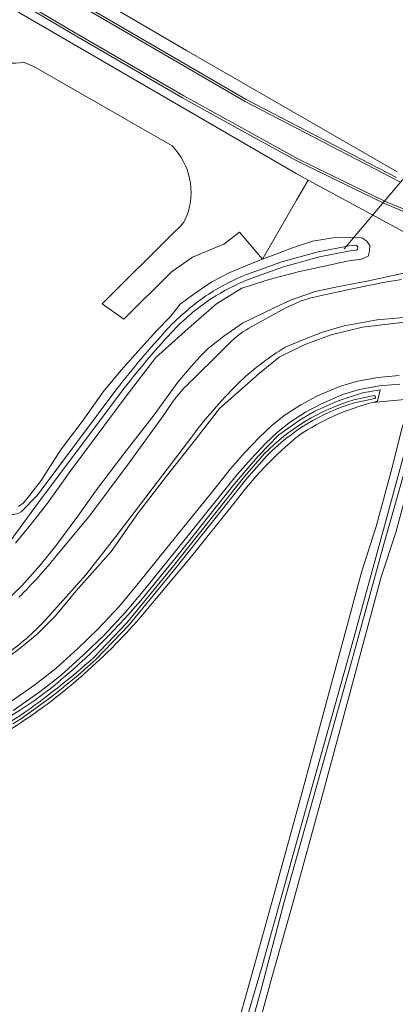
# Model space of a CAD drawing. Header units: metres. Extents: x 200031 to 204075, y 460125 to 464703.
# Tile 80 of 178: x 201396 to 201461, y 463773 to 463943. Entities that reach past the tile are written whole.
import ezdxf

# ---------------------------------------------------------------- set-up
doc = ezdxf.new("R2010")
doc.units = ezdxf.units.M
doc.header["$LTSCALE"] = 2
for name, color, linetype, lineweight in [('B-WE-GR-GRAS-GV', 253, 'Continuous', 13), ('B-WE-GR-HOUTWAL-GV', 253, 'Continuous', 13), ('B-WE-KW-KUNSTWERK_DUIKER-G', 253, 'Continuous', 18), ('B-WE-OG-TERREIN_CULTUURSCHEIDING-GV', 253, 'Continuous', 18), ('B-WE-OG-WATER-GV', 253, 'Continuous', 18), ('B-WE-OG-WATER_SLOOT-GV', 253, 'Continuous', 18), ('B-WE-VH-VERHARDING_ASFALT-GV', 253, 'Continuous', 18), ('B-WE-VH-VERHARDING_BETON-GV', 253, 'Continuous', 18), ('B-WE-VH-VERHARDING_HALFVERHARDING-GV', 253, 'Continuous', 18)]:
    doc.layers.add(name, color=color, linetype=linetype, lineweight=lineweight)

msp = doc.modelspace()

# ---------------------------------------------------------------- linework, layer by layer
at = {"layer": 'B-WE-GR-GRAS-GV', "flags": 128}
for points in [[(201328.256, 463994.223), (201424.875, 463937.713), (201461.121, 463916.803)], [(201422.949, 463906.657), (201410.312, 463894.046), (201414.044, 463891.42), (201422.231, 463899.528), (201425.86, 463902.08), (201431.279, 463904.345), (201433.961, 463906.381), (201437.927, 463901.738), (201443.803, 463911.913), (201445.798, 463915.367), (201443.72, 463916.488), (201340.702, 463976.405), (201339.939, 463975.085), (201357.606, 463964.959), (201354.999, 463960.411)], [(201422.376, 463921.295), (201398.548, 463934.952), (201396.821, 463935.668)], [(201396.821, 463935.668), (201398.548, 463934.952), (201422.376, 463921.295)], [(201395.959, 463859.122), (201396.718, 463859.732), (201397.649, 463860.817), (201399.863, 463863.604), (201403.166, 463868.869), (201407.041, 463874.041), (201410.484, 463878.883), (201413.601, 463882.606), (201417.021, 463886.441), (201419.699, 463889.429), (201422.114, 463891.866), (201423.792, 463894.007), (201425.934, 463895.621), (201427.425, 463896.659), (201429.193, 463897.861), (201432.338, 463899.455), (201435.751, 463900.915), (201437.927, 463901.738), (201433.961, 463906.381), (201431.279, 463904.345), (201425.86, 463902.08), (201422.231, 463899.528), (201414.044, 463891.42), (201410.312, 463894.046), (201422.949, 463906.657)], [(201461.581, 463880.236), (201458.024, 463879.904), (201454.665, 463879.303), (201451.703, 463878.43), (201447.958, 463876.803), (201445.325, 463875.392), (201442.573, 463873.613), (201440.543, 463871.968), (201438.453, 463870.027), (201435.963, 463867.383), (201433.605, 463864.66), (201430.256, 463860.512), (201424.598, 463853.499), (201417.699, 463844.932), (201414.364, 463840.944), (201410.668, 463836.969), (201407.147, 463833.567), (201403.3, 463830.116), (201399.634, 463827.221), (201395, 463824.003)], [(201456.886, 463877.07), (201463.624, 463877.679), (201464.415, 463880.334)], [(201416.979, 463842.968), (201423.592, 463851.048), (201432.839, 463862.721), (201437.134, 463867.735), (201440.733, 463871.471), (201444.418, 463874.091), (201446.973, 463875.597), (201450.956, 463877.339), (201455.165, 463878.736), (201458.187, 463879.239), (201457.736, 463877.282)], [(201397.495, 463667.472), (201398.968, 463666.728), (201401.166, 463674.69), (201402.627, 463674.229), (201406.115, 463673.128), (201416.197, 463710.657), (201425.494, 463743.887), (201427.042, 463749.301), (201429.704, 463757.74), (201431.932, 463764.696), (201433.952, 463770.928), (201436.2, 463778.938), (201439.607, 463791.135), (201444.667, 463809.52), (201449.671, 463828.05), (201455.03, 463848.003), (201457.529, 463855.679), (201460.257, 463865.841), (201461.947, 463872.56), (201463.366, 463876.931)], [(201463.49, 463877.228), (201463.624, 463877.679), (201456.886, 463877.07)], [(201433.023, 463859.649), (201425.847, 463850.713), (201417.551, 463840.812)], [(201460.886, 463854.683), (201458.386, 463847.007), (201453.051, 463827.14), (201448.044, 463808.599), (201442.98, 463790.2), (201439.57, 463777.994), (201432.603, 463752.516), (201424.836, 463723.137), (201418.007, 463698.501), (201414.566, 463686.551), (201410.723, 463671.674), (201516.205, 463640.568)], [(201401.009, 463827.428), (201401.112, 463827.504)]]:
    msp.add_lwpolyline(points, dxfattribs=at)
at = {"layer": 'B-WE-GR-GRAS-GV'}
for points in [[(201396.821, 463935.668, -0.3782845), (201387.943, 463940.62)], [(201387.943, 463940.62, 0.3782845), (201396.821, 463935.668)], [(201424.919, 463909.258, 0.2895364), (201422.376, 463921.295)], [(201422.376, 463921.295, -0.2895364), (201424.919, 463909.258)], [(201422.949, 463906.657, 0.1560004), (201424.919, 463909.258)], [(201424.919, 463909.258, -0.1560004), (201422.949, 463906.657)], [(201456.886, 463877.07, 0.0831918), (201444.182, 463871.39)], [(201457.736, 463877.282, 0.0055353), (201456.886, 463877.07)], [(201444.182, 463871.39, 0.0615722), (201433.023, 463859.649)], [(201401.112, 463827.504, 0.0460543), (201416.979, 463842.968)], [(201417.551, 463840.812, -0.0374767), (201407.196, 463830.274)], [(201407.196, 463830.274, -0.0243549), (201399.841, 463824.327)], [(201380.909, 463816.159, 0.0652449), (201401.009, 463827.428)], [(201399.841, 463824.327, -0.0272093), (201390.666, 463818.463)]]:
    msp.add_lwpolyline(points, format="xyb", dxfattribs=at)
at = {"layer": 'B-WE-GR-HOUTWAL-GV', "flags": 128}
for points in [[(201463.041, 463906.067), (201445.798, 463915.367), (201443.803, 463911.913), (201437.927, 463901.738), (201440.214, 463902.603), (201443.115, 463903.695), (201446.55, 463904.844), (201450.122, 463905.426), (201453.171, 463905.552), (201455.069, 463905.437), (201455.924, 463904.873), (201456.403, 463904.124), (201456.381, 463903.197), (201456.109, 463902.292), (201454.992, 463901.736), (201452.789, 463901.465), (201444.059, 463899.564), (201439.109, 463898.278), (201434.369, 463896.732), (201429.993, 463894.06), (201425.654, 463890.297), (201419.57, 463884.834), (201414.457, 463878.176), (201404.928, 463865.325), (201400.905, 463859.712), (201398.022, 463855.985), (201395.445, 463852.806)], [(201393.793, 463842.88), (201396.482, 463845.484), (201399.742, 463849.087), (201402.342, 463852.355), (201406.161, 463857.468), (201409.388, 463861.996), (201414.055, 463868.24), (201419.289, 463874.965), (201423.381, 463880.57), (201425.673, 463883.257), (201427.18, 463885.007), (201428.665, 463886.409), (201431.274, 463888.517), (201434.52, 463890.7), (201439.971, 463893.346), (201442.734, 463894.698), (201447.033, 463896.184), (201451.059, 463897.051), (201455.893, 463897.945), (201463.071, 463899.492)], [(201463.901, 463891.068), (201455.177, 463890.017), (201449.759, 463888.704), (201445.139, 463887.005), (201440.814, 463884.869), (201437.351, 463882.078), (201430.531, 463876.027), (201426.394, 463870.699), (201421.428, 463864.361), (201416.579, 463858.12), (201411.91, 463851.41), (201405.862, 463844.643), (201402.306, 463840.284), (201399.124, 463837.171), (201396.225, 463834.736), (201392.964, 463832.3)], [(201394.184, 463825.263), (201398.741, 463828.427), (201402.333, 463831.264), (201406.125, 463834.665), (201409.597, 463838.02), (201413.239, 463841.937), (201416.539, 463845.884), (201423.431, 463854.441), (201429.089, 463861.454), (201432.454, 463865.622), (201434.85, 463868.389), (201437.395, 463871.092), (201439.559, 463873.102), (201441.691, 463874.829), (201444.562, 463876.685), (201447.304, 463878.154), (201451.19, 463879.843), (201454.32, 463880.765), (201457.822, 463881.392), (201461.485, 463881.734)]]:
    msp.add_lwpolyline(points, dxfattribs=at)
at = {"layer": 'B-WE-KW-KUNSTWERK_DUIKER-G', "flags": 128}
msp.add_lwpolyline([(201451.981, 463903.541), (201458.903, 463911.69), (201465.559, 463919.527), (201466.053, 463919.64)], dxfattribs=at)
at = {"layer": 'B-WE-OG-TERREIN_CULTUURSCHEIDING-GV', "flags": 128}
for points in [[(201461.121, 463916.803), (201424.875, 463937.713), (201328.256, 463994.223), (201315.609, 464001.699), (201262.677, 464032.767), (201219.245, 464058.013), (201193.906, 464072.92), (201189.694, 464075.592), (201189.486, 464074.4), (201194.022, 464071.677), (201209.312, 464062.437), (201254.545, 464035.624), (201295.941, 464010.988), (201327.782, 463992.257), (201363.626, 463971.089), (201404.159, 463947.33), (201435.154, 463929.259), (201461.02, 463915.849)], [(201465.68, 463908.537), (201458.925, 463911.324), (201451.931, 463914.707), (201443.849, 463918.707), (201435.845, 463923.079), (201424.189, 463929.569), (201405.512, 463940.398), (201383.042, 463953.667), (201361.884, 463966.357), (201343.196, 463977.314), (201334.093, 463982.691), (201332.834, 463982.077), (201332.253, 463981.317), (201332.523, 463981.163), (201340.702, 463976.405), (201443.72, 463916.488), (201445.798, 463915.367), (201463.041, 463906.067)]]:
    msp.add_lwpolyline(points, dxfattribs=at)
at = {"layer": 'B-WE-OG-WATER-GV', "flags": 128}
for points in [[(201457.159, 463878.254), (201453.652, 463877.515)], [(201453.783, 463877.001), (201457.268, 463877.735)], [(201438.25, 463868.198), (201434.833, 463864.309), (201422.681, 463848.984), (201414.582, 463839.095), (201408.959, 463833.212)], [(201394.975, 463821.736), (201396.426, 463822.646), (201398.122, 463823.829), (201399.785, 463825.031), (201401.428, 463826.261), (201403.049, 463827.52), (201404.65, 463828.805), (201406.228, 463830.117), (201407.783, 463831.456), (201409.315, 463832.819), (201409.329, 463832.832), (201414.979, 463838.743), (201423.093, 463848.651), (201435.24, 463863.969), (201438.64, 463867.838)]]:
    msp.add_lwpolyline(points, dxfattribs=at)
at = {"layer": 'B-WE-OG-WATER-GV'}
for points in [[(201457.268, 463877.735, 0.693132), (201457.159, 463878.254)], [(201453.652, 463877.515, 0.1278468), (201438.25, 463868.198)], [(201438.64, 463867.838, -0.1276128), (201453.783, 463877.001)], [(201408.959, 463833.212, -0.0338075), (201396.141, 463823.093)], [(201396.141, 463823.093, -0.0623027), (201371.53, 463811.405)]]:
    msp.add_lwpolyline(points, format="xyb", dxfattribs=at)
at = {"layer": 'B-WE-OG-WATER_SLOOT-GV', "flags": 128}
for points in [[(201395.445, 463852.806), (201398.022, 463855.985), (201400.905, 463859.712), (201404.928, 463865.325), (201414.457, 463878.176), (201419.57, 463884.834), (201425.654, 463890.297), (201429.993, 463894.06), (201434.369, 463896.732), (201439.109, 463898.278), (201444.059, 463899.564), (201452.789, 463901.465), (201454.992, 463901.736), (201456.109, 463902.292), (201456.381, 463903.197), (201456.403, 463904.124), (201455.924, 463904.873), (201455.069, 463905.437), (201453.171, 463905.552), (201450.122, 463905.426), (201446.55, 463904.844), (201443.115, 463903.695), (201440.214, 463902.603), (201437.927, 463901.738), (201435.751, 463900.915), (201432.338, 463899.455), (201429.193, 463897.861), (201427.425, 463896.659), (201425.934, 463895.621), (201423.792, 463894.007), (201422.114, 463891.866), (201419.699, 463889.429), (201417.021, 463886.441), (201413.601, 463882.606), (201410.484, 463878.883), (201407.041, 463874.041), (201403.166, 463868.869), (201399.863, 463863.604), (201397.649, 463860.817), (201396.718, 463859.732), (201395.959, 463859.122)], [(201435.158, 463899.1), (201441.27, 463901.287), (201447.523, 463903.041), (201452.85, 463904.078), (201454.009, 463904.163)], [(201454.009, 463904.163), (201452.85, 463904.078), (201447.523, 463903.041), (201441.27, 463901.287), (201435.158, 463899.1)], [(201454.069, 463903.304), (201453.022, 463903.194), (201447.731, 463902.164), (201441.544, 463900.428), (201435.491, 463898.262)], [(201435.491, 463898.262), (201441.544, 463900.428), (201447.731, 463902.164), (201453.022, 463903.194), (201454.069, 463903.304)], [(201463.071, 463899.492), (201455.893, 463897.945), (201451.059, 463897.051), (201447.033, 463896.184), (201442.734, 463894.698), (201439.971, 463893.346), (201434.52, 463890.7), (201431.274, 463888.517), (201428.665, 463886.409), (201427.18, 463885.007), (201425.673, 463883.257), (201423.381, 463880.57), (201419.289, 463874.965), (201414.055, 463868.24), (201409.388, 463861.996), (201406.161, 463857.468), (201402.342, 463852.355), (201399.742, 463849.087), (201396.482, 463845.484), (201393.793, 463842.88)], [(201447.288, 463895.295), (201452.868, 463896.554), (201458.701, 463897.73), (201461.861, 463898.258)], [(201461.861, 463898.258), (201458.701, 463897.73), (201452.868, 463896.554), (201447.288, 463895.295)], [(201436.625, 463890.469), (201441.979, 463893.352), (201444.231, 463894.4)], [(201444.231, 463894.4), (201441.979, 463893.352), (201436.625, 463890.469)], [(201472.353, 463891.931), (201465.408, 463891.98), (201457.705, 463891.329), (201452.003, 463890.292), (201448.281, 463889.152), (201445.345, 463888.052), (201441.814, 463886.566)], [(201441.814, 463886.566), (201445.345, 463888.052), (201448.281, 463889.152), (201452.003, 463890.292), (201457.705, 463891.329), (201465.408, 463891.98), (201472.353, 463891.931)], [(201392.964, 463832.3), (201396.225, 463834.736), (201399.124, 463837.171), (201402.306, 463840.284), (201405.862, 463844.643), (201411.91, 463851.41), (201416.579, 463858.12), (201421.428, 463864.361), (201426.394, 463870.699), (201430.531, 463876.027), (201437.351, 463882.078), (201440.814, 463884.869), (201445.139, 463887.005), (201449.759, 463888.704), (201455.177, 463890.017), (201463.901, 463891.068)], [(201425.964, 463880.996), (201430.683, 463885.72), (201432.659, 463887.656)], [(201432.659, 463887.656), (201430.683, 463885.72), (201425.964, 463880.996)], [(201413.58, 463878.842), (201399.363, 463859.815), (201392.557, 463850.592), (201389.416, 463847.321)], [(201389.416, 463847.321), (201392.557, 463850.592), (201399.363, 463859.815), (201413.58, 463878.842)], [(201396.412, 463858.2), (201399.148, 463861.032), (201412.869, 463879.395)], [(201412.869, 463879.395), (201399.148, 463861.032), (201396.412, 463858.2)], [(201457.736, 463877.282), (201458.187, 463879.239), (201455.165, 463878.736), (201450.956, 463877.339), (201446.973, 463875.597), (201444.418, 463874.091), (201440.733, 463871.471), (201437.134, 463867.735), (201432.839, 463862.721), (201423.592, 463851.048), (201416.979, 463842.968)], [(201453.652, 463877.515), (201457.159, 463878.254)], [(201402.523, 463850.739), (201408.028, 463857.388), (201414.836, 463866.431), (201420.752, 463874.605), (201422.337, 463876.941)], [(201422.337, 463876.941), (201420.752, 463874.605), (201414.836, 463866.431), (201408.028, 463857.388), (201402.523, 463850.739)], [(201463.366, 463876.931), (201461.947, 463872.56), (201460.257, 463865.841), (201457.529, 463855.679), (201455.03, 463848.003), (201449.671, 463828.05), (201444.667, 463809.52), (201439.607, 463791.135), (201436.2, 463778.938), (201433.952, 463770.928), (201431.932, 463764.696), (201429.704, 463757.74), (201427.042, 463749.301), (201425.494, 463743.887), (201416.197, 463710.657), (201406.115, 463673.128), (201410.723, 463671.674)], [(201408.598, 463674.142), (201413.962, 463694.589), (201424.219, 463731.687), (201431.617, 463758.727), (201437.71, 463779.382), (201445.059, 463805.783), (201452.873, 463833.602), (201459.118, 463856.431), (201464.711, 463877.124)], [(201464.711, 463877.124), (201459.118, 463856.431), (201452.873, 463833.602), (201445.059, 463805.783), (201437.71, 463779.382), (201431.617, 463758.727), (201424.219, 463731.687), (201413.962, 463694.589), (201408.598, 463674.142)], [(201465.687, 463876.858), (201461.795, 463863.161), (201458.819, 463852.66), (201453.553, 463833.413), (201445.739, 463805.593), (201441.695, 463791.064), (201437.518, 463775.315), (201432.925, 463758.831), (201427.245, 463738.566), (201417.764, 463704.198), (201409.476, 463673.91)], [(201409.476, 463673.91), (201417.764, 463704.198), (201427.245, 463738.566), (201432.925, 463758.831), (201437.518, 463775.315), (201441.695, 463791.064), (201445.739, 463805.593), (201453.553, 463833.413), (201458.819, 463852.66), (201461.795, 463863.161), (201465.687, 463876.858)], [(201457.268, 463877.735), (201453.783, 463877.001)], [(201410.723, 463671.674), (201414.566, 463686.551), (201418.007, 463698.501), (201424.836, 463723.137), (201432.603, 463752.516), (201439.57, 463777.994), (201442.98, 463790.2), (201448.044, 463808.599), (201453.051, 463827.14), (201458.386, 463847.007), (201460.886, 463854.683), (201463.645, 463864.96), (201465.312, 463871.592), (201466.695, 463875.85)], [(201425.921, 463871.393), (201419.887, 463863.421), (201413.075, 463854.506), (201407.51, 463847.379), (201401.169, 463840.26)], [(201401.169, 463840.26), (201407.51, 463847.379), (201413.075, 463854.506), (201419.887, 463863.421), (201425.921, 463871.393)], [(201408.959, 463833.212), (201414.582, 463839.095), (201422.681, 463848.984), (201434.833, 463864.309), (201438.25, 463868.198)], [(201438.64, 463867.838), (201435.24, 463863.969), (201423.093, 463848.651), (201414.979, 463838.743), (201409.329, 463832.832), (201409.315, 463832.819), (201407.783, 463831.456), (201406.228, 463830.117), (201404.65, 463828.805), (201403.049, 463827.52), (201401.428, 463826.261), (201399.785, 463825.031), (201398.122, 463823.829), (201396.426, 463822.646), (201394.975, 463821.736)], [(201417.551, 463840.812), (201425.847, 463850.713), (201433.023, 463859.649)], [(201401.112, 463827.504), (201401.009, 463827.428)]]:
    msp.add_lwpolyline(points, dxfattribs=at)
at = {"layer": 'B-WE-OG-WATER_SLOOT-GV'}
for points in [[(201454.009, 463904.163, -0.7450765), (201454.069, 463903.304)], [(201454.069, 463903.304, 0.7450765), (201454.009, 463904.163)], [(201428.684, 463895.743, -0.0447664), (201435.158, 463899.1)], [(201435.158, 463899.1, 0.0447664), (201428.684, 463895.743)], [(201435.491, 463898.262, 0.0447683), (201429.177, 463894.988)], [(201429.177, 463894.988, -0.0447683), (201435.491, 463898.262)], [(201421.541, 463889.691, -0.0561933), (201428.684, 463895.743)], [(201428.684, 463895.743, 0.0561933), (201421.541, 463889.691)], [(201444.231, 463894.4, -0.0621488), (201447.288, 463895.295)], [(201447.288, 463895.295, 0.0621488), (201444.231, 463894.4)], [(201429.177, 463894.988, 0.0561452), (201422.202, 463889.078)], [(201422.202, 463889.078, -0.0561452), (201429.177, 463894.988)], [(201432.659, 463887.656, -0.0727956), (201436.625, 463890.469)], [(201436.625, 463890.469, 0.0727956), (201432.659, 463887.656)], [(201412.869, 463879.395, -0.0197621), (201421.541, 463889.691)], [(201421.541, 463889.691, 0.0197621), (201412.869, 463879.395)], [(201422.202, 463889.078, 0.0197451), (201413.58, 463878.842)], [(201413.58, 463878.842, -0.0197451), (201422.202, 463889.078)], [(201441.814, 463886.566, 0.0465993), (201434.205, 463880.795)], [(201434.205, 463880.795, -0.0465993), (201441.814, 463886.566)], [(201422.337, 463876.941, -0.0648866), (201425.964, 463880.996)], [(201425.964, 463880.996, 0.0648866), (201422.337, 463876.941)], [(201434.205, 463880.795, 0.0355379), (201425.921, 463871.393)], [(201425.921, 463871.393, -0.0355379), (201434.205, 463880.795)], [(201457.159, 463878.254, -0.693132), (201457.268, 463877.735)], [(201438.25, 463868.198, -0.1278468), (201453.652, 463877.515)], [(201453.783, 463877.001, 0.1276128), (201438.64, 463867.838)], [(201444.182, 463871.39, -0.0831918), (201456.886, 463877.07)], [(201456.886, 463877.07, -0.0055353), (201457.736, 463877.282)], [(201433.023, 463859.649, -0.0615722), (201444.182, 463871.39)], [(201394.655, 463857.783, 0.1478623), (201396.412, 463858.2)], [(201396.412, 463858.2, -0.1478623), (201394.655, 463857.783)], [(201396, 463843.501, 0.0273564), (201402.523, 463850.739)], [(201402.523, 463850.739, -0.0273564), (201396, 463843.501)], [(201416.979, 463842.968, -0.0460543), (201401.112, 463827.504)], [(201407.196, 463830.274, 0.0374767), (201417.551, 463840.812)], [(201401.169, 463840.26, -0.0508962), (201394.657, 463834.282)], [(201394.657, 463834.282, 0.0508962), (201401.169, 463840.26)], [(201396.141, 463823.093, 0.0338075), (201408.959, 463833.212)], [(201399.841, 463824.327, 0.0243549), (201407.196, 463830.274)], [(201401.009, 463827.428, -0.0652449), (201380.909, 463816.159)], [(201390.666, 463818.463, 0.0272093), (201399.841, 463824.327)], [(201371.53, 463811.405, 0.0623027), (201396.141, 463823.093)]]:
    msp.add_lwpolyline(points, format="xyb", dxfattribs=at)
at = {"layer": 'B-WE-VH-VERHARDING_ASFALT-GV', "flags": 128}
for points in [[(201383.247, 463954.011), (201405.714, 463940.743), (201424.387, 463929.917), (201436.038, 463923.43), (201444.034, 463919.062), (201452.107, 463915.067), (201459.089, 463911.69), (201465.824, 463908.911)], [(201461.604, 463915.096), (201434.961, 463928.908), (201403.957, 463946.985)]]:
    msp.add_lwpolyline(points, dxfattribs=at)
at = {"layer": 'B-WE-VH-VERHARDING_BETON-GV', "flags": 128}
for points in [[(201461.485, 463881.734), (201457.822, 463881.392), (201454.32, 463880.765), (201451.19, 463879.843), (201447.304, 463878.154), (201444.562, 463876.685), (201441.691, 463874.829), (201439.559, 463873.102), (201437.395, 463871.092), (201434.85, 463868.389), (201432.454, 463865.622), (201429.089, 463861.454), (201423.431, 463854.441), (201416.539, 463845.884), (201413.239, 463841.937), (201409.597, 463838.02), (201406.125, 463834.665), (201402.333, 463831.264), (201398.741, 463828.427), (201394.184, 463825.263)], [(201395, 463824.003), (201399.634, 463827.221), (201403.3, 463830.116), (201407.147, 463833.567), (201410.668, 463836.969), (201414.364, 463840.944), (201417.699, 463844.932), (201424.598, 463853.499), (201430.256, 463860.512), (201433.605, 463864.66), (201435.963, 463867.383), (201438.453, 463870.027), (201440.543, 463871.968), (201442.573, 463873.613), (201445.325, 463875.392), (201447.958, 463876.803), (201451.703, 463878.43), (201454.665, 463879.303), (201458.024, 463879.904), (201461.581, 463880.236)]]:
    msp.add_lwpolyline(points, dxfattribs=at)
at = {"layer": 'B-WE-VH-VERHARDING_HALFVERHARDING-GV', "flags": 128}
for points in [[(201383.042, 463953.667), (201405.512, 463940.398), (201424.189, 463929.569), (201435.845, 463923.079), (201443.849, 463918.707), (201451.931, 463914.707), (201458.925, 463911.324), (201465.68, 463908.537)], [(201465.824, 463908.911), (201459.089, 463911.69), (201452.107, 463915.067), (201444.034, 463919.062), (201436.038, 463923.43), (201424.387, 463929.917), (201405.714, 463940.743), (201383.247, 463954.011)], [(201403.957, 463946.985), (201434.961, 463928.908), (201461.604, 463915.096)], [(201461.02, 463915.849), (201435.154, 463929.259), (201404.159, 463947.33)]]:
    msp.add_lwpolyline(points, dxfattribs=at)

doc.saveas('drawing.dxf')
